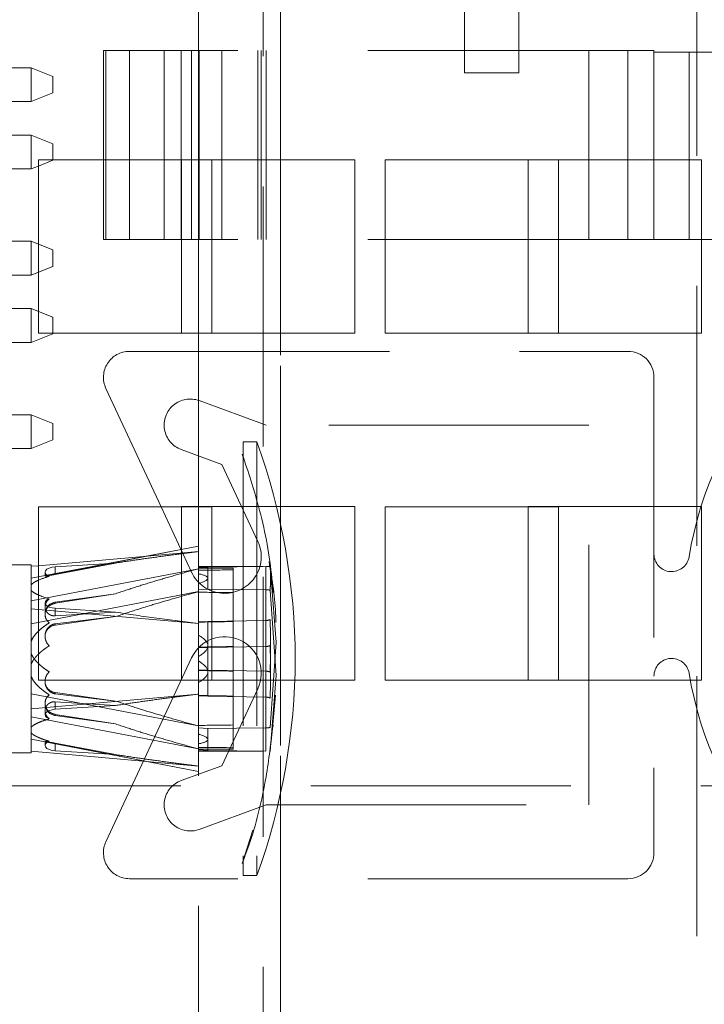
# Paper-space layout '2' of a CAD drawing. Header units: inches. Extents: x 1 to 109, y 1 to 85.
# Tile 29 of 134: x 86.678 to 87.336, y 14.114 to 15.06. Entities that reach past the tile are written whole.
import ezdxf

# ---------------------------------------------------------------- set-up
doc = ezdxf.new("R2010")
doc.units = ezdxf.units.IN
doc.header["$MEASUREMENT"] = 0
doc.linetypes.add('HIDDEN', pattern=[0.075, 0.05, -0.025])

psp = doc.layouts.new('2')

# ---------------------------------------------------------------- linework, layer by layer
at = {"color": 7, "linetype": 'HIDDEN', "lineweight": 0, "ltscale": 5}
for p, q in [((86.91218, 13.15024), (86.91218, 19.11299)), ((86.92884, 19.11299), (86.92884, 13.15024)), ((87.32884, 15.92973), (87.32884, 13.15024)), ((86.92884, 15.85297), (86.92884, 13.89701)), ((86.84993, 14.92574), (86.84993, 15.0924)), ((87.1055, 15.0924), (87.1055, 15.00924)), ((87.158, 15.0924), (87.158, 15.00924)), ((86.78359, 15.0309), (86.75859, 15.0309)), ((86.75859, 15.0309), (86.75859, 14.92574)), ((86.76093, 15.0309), (86.76093, 14.84924)), ((87.26276, 15.0309), (86.78359, 15.0309)), ((86.78359, 15.0309), (86.78359, 14.84924)), ((86.78359, 14.92574), (86.78359, 15.0309)), ((86.81693, 15.0309), (86.81693, 14.84924)), ((86.83338, 15.0309), (86.83338, 14.84924)), ((86.84331, 14.84924), (86.84331, 15.0309)), ((86.85048, 15.0309), (86.85048, 14.84924)), ((86.87247, 14.84924), (86.87247, 15.0309)), ((86.90697, 15.0309), (86.90697, 14.84924)), ((86.91026, 14.84924), (86.91026, 15.0309)), ((86.91502, 15.0309), (86.91502, 14.84924)), ((87.22526, 15.0309), (87.22526, 14.84924)), ((87.26276, 15.0309), (87.26276, 14.84924)), ((87.28776, 15.0309), (87.26276, 15.0309)), ((87.28776, 14.84924), (87.28776, 15.0309)), ((87.28776, 15.02924), (87.32147, 15.02924)), ((87.32147, 15.02924), (87.32147, 14.84924)), ((87.40318, 15.02924), (87.32147, 15.02924)), ((86.55167, 15.01414), (86.68917, 15.01414)), ((86.68917, 14.98164), (86.68917, 15.01414)), ((86.68917, 15.01414), (86.71, 15.00581)), ((86.71, 15.00581), (86.71, 14.98997)), ((87.158, 15.00924), (87.1055, 15.00924)), ((86.71, 14.98997), (86.68917, 14.98164)), ((86.68917, 14.98164), (86.55167, 14.98164)), ((86.68917, 14.94945), (86.55167, 14.94945)), ((86.68917, 14.91695), (86.68917, 14.94945)), ((86.71, 14.94112), (86.68917, 14.94945)), ((86.71, 14.92574), (86.71, 14.94112)), ((86.68917, 14.91695), (86.69609, 14.91972)), ((87.00026, 14.9259), (86.83359, 14.9259)), ((86.83359, 14.9259), (86.83359, 14.84924)), ((87.00026, 14.75924), (87.00026, 14.9259)), ((87.33359, 14.9259), (87.16693, 14.9259)), ((87.16693, 14.9259), (87.16693, 14.75924)), ((87.33359, 14.75924), (87.33359, 14.9259)), ((86.55167, 14.91695), (86.68917, 14.91695)), ((86.54334, 14.84747), (86.68917, 14.84747)), ((86.68917, 14.81497), (86.68917, 14.84747)), ((86.68917, 14.84747), (86.69609, 14.84471)), ((87.26276, 14.84924), (86.84993, 14.84924)), ((87.28776, 14.84924), (87.26276, 14.84924)), ((87.32147, 14.84924), (87.28776, 14.84924)), ((87.36276, 14.84924), (87.32147, 14.84924)), ((86.68917, 14.81497), (86.54334, 14.81497)), ((86.69609, 14.81774), (86.68917, 14.81497)), ((86.68917, 14.78279), (86.55167, 14.78279)), ((86.68917, 14.75029), (86.68917, 14.78279)), ((86.69609, 14.78002), (86.68917, 14.78279)), ((86.68917, 14.75029), (86.71, 14.75862)), ((86.71, 14.75862), (86.71, 14.75907)), ((86.84993, 14.75924), (87.00026, 14.75924)), ((86.84993, 14.5924), (86.84993, 14.75907)), ((87.16693, 14.75924), (87.33359, 14.75924)), ((86.55167, 14.75029), (86.68917, 14.75029)), ((86.78359, 14.74174), (87.26276, 14.74174)), ((87.28776, 14.71674), (87.28776, 14.26007)), ((86.81399, 14.5924), (86.76093, 14.70617)), ((86.91502, 14.6709), (86.85048, 14.69439)), ((86.55167, 14.68081), (86.68917, 14.68081)), ((86.68917, 14.64831), (86.68917, 14.68081)), ((86.68917, 14.68081), (86.71, 14.67247)), ((86.71, 14.67247), (86.71, 14.65664)), ((87.22526, 14.6709), (86.91502, 14.6709)), ((87.22526, 14.3059), (87.22526, 14.6709)), ((86.71, 14.65664), (86.68917, 14.64831)), ((86.89271, 14.65465), (86.89271, 14.63203)), ((86.90608, 14.65465), (86.89271, 14.65465)), ((86.90608, 14.65465), (86.90608, 14.63203)), ((86.68917, 14.64831), (86.55167, 14.64831)), ((86.87247, 14.63318), (86.83338, 14.64741)), ((86.89394, 14.63703), (86.89192, 14.64279)), ((86.87247, 14.63318), (86.90697, 14.5592)), ((86.89271, 14.63203), (86.89271, 14.23799)), ((86.90608, 14.63203), (86.90608, 14.23799)), ((87.00026, 14.59257), (86.83359, 14.59257)), ((86.83359, 14.59257), (86.83359, 14.4259)), ((87.00026, 14.4259), (87.00026, 14.59257)), ((87.33359, 14.59257), (87.16693, 14.59257)), ((87.16693, 14.59257), (87.16693, 14.4259)), ((87.33359, 14.4259), (87.33359, 14.59257)), ((86.84993, 14.55459), (86.83313, 14.55135)), ((86.84993, 14.55459), (86.83314, 14.55132)), ((86.79972, 14.54493), (86.68916, 14.52366)), ((86.80067, 14.54501), (86.84993, 14.54935)), ((86.68916, 14.53654), (86.66292, 14.53654)), ((86.68916, 14.3561), (86.68916, 14.53654)), ((86.68916, 14.53519), (86.69609, 14.5358)), ((86.68916, 14.50197), (86.84993, 14.53289)), ((86.77025, 14.53837), (86.71231, 14.52744)), ((86.77025, 14.53837), (86.76463, 14.53801)), ((86.91218, 14.53507), (86.84993, 14.53507)), ((86.85889, 14.53453), (86.84993, 14.5339)), ((86.88317, 14.53326), (86.84993, 14.53326)), ((86.85889, 14.53453), (86.91468, 14.53497)), ((86.85889, 14.52382), (86.85889, 14.53453)), ((86.88317, 14.53326), (86.88317, 14.5317)), ((86.88317, 14.5317), (86.88317, 14.50989)), ((86.91468, 14.53497), (86.91468, 14.51267)), ((86.91872, 14.53536), (86.92451, 14.46219)), ((86.70242, 14.52952), (86.70242, 14.52582)), ((86.70477, 14.52637), (86.70301, 14.52603)), ((86.71231, 14.52784), (86.71231, 14.52744)), ((86.85889, 14.51311), (86.85889, 14.52382)), ((86.84993, 14.51262), (86.85889, 14.51311)), ((86.91468, 14.51267), (86.85889, 14.51311)), ((86.91468, 14.35767), (86.91468, 14.51267)), ((86.92451, 14.43045), (86.91872, 14.51228)), ((86.84993, 14.51085), (86.68916, 14.47992)), ((86.71231, 14.49968), (86.77025, 14.5089)), ((86.77025, 14.5089), (86.71231, 14.50084)), ((86.88317, 14.50989), (86.88317, 14.35938)), ((86.68916, 14.49432), (86.69609, 14.49371)), ((86.70242, 14.49999), (86.70242, 14.49629)), ((86.71231, 14.50084), (86.71231, 14.49968)), ((86.71231, 14.49483), (86.71231, 14.4876)), ((86.70242, 14.48959), (86.70242, 14.48899)), ((86.71231, 14.4876), (86.77025, 14.49114)), ((86.77025, 14.48686), (86.71231, 14.47996)), ((86.71231, 14.4788), (86.77025, 14.48686)), ((86.71231, 14.4788), (86.71231, 14.47996)), ((86.84993, 14.48194), (86.85889, 14.48219)), ((86.91468, 14.48315), (86.85889, 14.48219)), ((86.85889, 14.48219), (86.85889, 14.4588)), ((86.70242, 14.46814), (86.70242, 14.46754)), ((86.85889, 14.45722), (86.84993, 14.45716)), ((86.85889, 14.4588), (86.85889, 14.45722)), ((86.91468, 14.45819), (86.85889, 14.45722)), ((86.85889, 14.45722), (86.85889, 14.43384)), ((86.92451, 14.46219), (86.91872, 14.38036)), ((86.76093, 14.27063), (86.84331, 14.44729)), ((86.85889, 14.43541), (86.84993, 14.43548)), ((86.85889, 14.43541), (86.91468, 14.43445)), ((86.85889, 14.43384), (86.85889, 14.41045)), ((86.91872, 14.35727), (86.92451, 14.43045)), ((86.70242, 14.42509), (86.70242, 14.4245)), ((86.83359, 14.4259), (87.00026, 14.4259)), ((86.84993, 13.95905), (86.84993, 14.42574)), ((86.90697, 14.41761), (86.87247, 14.34362)), ((87.16693, 14.4259), (87.33359, 14.4259)), ((86.68916, 14.41272), (86.84993, 14.38179)), ((86.84993, 14.41248), (86.68916, 14.39832)), ((86.71231, 14.41384), (86.71231, 14.41268)), ((86.77025, 14.40578), (86.71231, 14.41384)), ((86.77025, 14.40578), (86.71231, 14.41268)), ((86.85889, 14.41045), (86.84993, 14.41069)), ((86.85889, 14.41045), (86.91468, 14.40949)), ((86.92069, 14.37609), (86.92406, 14.4115)), ((86.70242, 14.40365), (86.70242, 14.40305)), ((86.71231, 14.40504), (86.77025, 14.40149)), ((86.71231, 14.40504), (86.71231, 14.3978)), ((86.71231, 14.3978), (86.77025, 14.40149)), ((86.84993, 14.35975), (86.68916, 14.39067)), ((86.70242, 14.39635), (86.70242, 14.39265)), ((86.71231, 14.39296), (86.77025, 14.38374)), ((86.71231, 14.39296), (86.71231, 14.3918)), ((86.71231, 14.3918), (86.77025, 14.38374)), ((86.85889, 14.37953), (86.84993, 14.38002)), ((86.85889, 14.37953), (86.91468, 14.37997)), ((86.85889, 14.36882), (86.85889, 14.37953)), ((86.68916, 14.36898), (86.84993, 14.33805)), ((86.70242, 14.36682), (86.70242, 14.36312)), ((86.70301, 14.36661), (86.84993, 14.33805)), ((86.77025, 14.35427), (86.71231, 14.3652)), ((86.71231, 14.35796), (86.71231, 14.3652)), ((86.85889, 14.35811), (86.85889, 14.36882)), ((86.66292, 14.3561), (86.68916, 14.3561)), ((86.84993, 14.34329), (86.68916, 14.35745)), ((86.71231, 14.35796), (86.77025, 14.35427)), ((86.84993, 14.35938), (86.88317, 14.35938)), ((86.85889, 14.35811), (86.84993, 14.35874)), ((86.84993, 14.35757), (86.91218, 14.35757)), ((86.91468, 14.35767), (86.85889, 14.35811)), ((86.83338, 14.32939), (86.87247, 14.34362)), ((95.83289, 14.3244), (84.68443, 14.3244)), ((86.85048, 14.28241), (86.91502, 14.3059)), ((86.91502, 14.3059), (87.22526, 14.3059)), ((86.89201, 14.24982), (86.90223, 14.2816)), ((86.89271, 14.23799), (86.90608, 14.23799)), ((87.26276, 14.23507), (86.78359, 14.23507))]:
    psp.add_line(p, q, dxfattribs=at)
at = {"color": 7, "linetype": 'Continuous', "lineweight": 15, "ltscale": 5}
for p, q in [((86.86276, 14.92574), (86.69609, 14.92574)), ((86.69609, 14.92574), (86.69609, 14.75907)), ((86.69609, 14.91972), (86.71, 14.92529)), ((86.71, 14.92529), (86.71, 14.92574)), ((86.75859, 14.92574), (86.75859, 14.84924)), ((86.84993, 14.75907), (86.84993, 14.92574)), ((86.86276, 14.75907), (86.86276, 14.92574)), ((87.19609, 14.92574), (87.02943, 14.92574)), ((87.02943, 14.92574), (87.02943, 14.75907)), ((87.19609, 14.75907), (87.19609, 14.92574)), ((86.69609, 14.84471), (86.71, 14.83914)), ((86.78359, 14.84924), (86.75859, 14.84924)), ((86.84993, 14.84924), (86.78359, 14.84924)), ((86.83359, 14.84924), (86.83359, 14.75924)), ((86.71, 14.83914), (86.71, 14.82331)), ((86.71, 14.82331), (86.69609, 14.81774)), ((86.71, 14.77445), (86.69609, 14.78002)), ((86.71, 14.75907), (86.71, 14.77445)), ((86.69609, 14.75907), (86.86276, 14.75907)), ((86.83359, 14.75924), (86.84993, 14.75924)), ((87.02943, 14.75907), (87.19609, 14.75907)), ((86.86276, 14.5924), (86.69609, 14.5924)), ((86.69609, 14.5924), (86.69609, 14.42574)), ((86.84331, 14.52951), (86.81399, 14.5924)), ((86.84993, 14.42574), (86.84993, 14.5924)), ((86.86276, 14.42574), (86.86276, 14.5924)), ((87.19609, 14.5924), (87.02943, 14.5924)), ((87.02943, 14.5924), (87.02943, 14.42574)), ((87.19609, 14.42574), (87.19609, 14.5924)), ((86.83314, 14.55132), (86.70477, 14.52637)), ((86.83313, 14.55135), (86.79972, 14.54493)), ((86.69609, 14.5358), (86.80067, 14.54501)), ((86.76463, 14.53801), (86.71231, 14.53467)), ((86.69609, 14.49371), (86.84993, 14.48016)), ((86.77025, 14.49114), (86.71231, 14.49483)), ((86.69609, 14.42574), (86.86276, 14.42574)), ((87.02943, 14.42574), (87.19609, 14.42574))]:
    psp.add_line(p, q, dxfattribs=at)
at = {"color": 8, "linetype": 'Continuous', "lineweight": 15, "ltscale": 5}
for p, q in [((86.78359, 14.84924), (86.78359, 14.92574)), ((86.71231, 14.53467), (86.71231, 14.52784))]:
    psp.add_line(p, q, dxfattribs=at)
at = {"color": 7, "linetype": 'Continuous', "lineweight": 15, "ltscale": 5, "flags": 128}
for points in [[(86.70648, 14.52555), (86.7043, 14.52667), (86.70291, 14.52802), (86.70242, 14.52949), (86.70288, 14.53097), (86.70423, 14.53233), (86.70638, 14.53345), (86.70915, 14.53426), (86.71231, 14.53467)], [(86.71231, 14.49483), (86.70915, 14.49525), (86.70638, 14.49606), (86.70423, 14.49718), (86.70288, 14.49854), (86.70242, 14.50002), (86.70291, 14.50149), (86.7043, 14.50284), (86.70648, 14.50396)]]:
    psp.add_lwpolyline(points, dxfattribs=at)
at = {"color": 7, "linetype": 'HIDDEN', "lineweight": 0, "ltscale": 5, "flags": 128}
for points in [[(86.70648, 14.38868), (86.7043, 14.3898), (86.70291, 14.39115), (86.70242, 14.39262), (86.70288, 14.3941), (86.70423, 14.39546), (86.70638, 14.39658), (86.70915, 14.39739), (86.71231, 14.3978)], [(86.70648, 14.36709), (86.7043, 14.36597), (86.70291, 14.36462), (86.70242, 14.36314), (86.70288, 14.36167), (86.70423, 14.36031), (86.70638, 14.35918), (86.70915, 14.35838), (86.71231, 14.35796)]]:
    psp.add_lwpolyline(points, dxfattribs=at)
at = {"color": 7, "linetype": 'HIDDEN', "lineweight": 0, "ltscale": 25}
for centre, radius, start, end in [((86.78359, 14.71674), 0.025, 90, 205), ((87.26276, 14.71674), 0.025, 0, 90), ((87.66276, 14.4884), 0.34583, 138.64218, 170.69925), ((86.84193, 14.6709), 0.025, 70, 250), ((86.31963, 14.44335), 0.62336, 0.27332, 19.81479), ((86.87514, 14.54435), 0.03512, 205, 25), ((87.30473, 14.54704), 0.01697, 180, 350.69925), ((86.91474, 14.55535), 0.02038, 269.84049, 281.26651), ((86.91474, 14.49229), 0.02038, 78.73349, 90.15951), ((86.71377, 14.4896), 0.01134, 97.42877, 229.94628), ((86.91468, 14.49308), 0.00993, 269.99151, 293.98303), ((86.71377, 14.46756), 0.01134, 97.42877, 229.94628), ((86.87514, 14.43245), 0.03512, 335, 155), ((86.91468, 14.46812), 0.00993, 269.99151, 293.98303), ((86.31963, 14.44929), 0.62336, 340.18521, 359.72668), ((87.30473, 14.42977), 0.01697, 9.30075, 180), ((86.71377, 14.42508), 0.01134, 130.05372, 262.57123), ((86.91468, 14.42452), 0.00993, 66.01697, 90.00849), ((87.66276, 14.4884), 0.34583, 189.30075, 221.35782), ((86.71377, 14.40304), 0.01134, 130.05372, 262.57123), ((86.91468, 14.39956), 0.00993, 66.01697, 90.00849), ((86.91474, 14.40034), 0.02038, 269.84049, 281.26651), ((86.84193, 14.3059), 0.025, 110, 290), ((86.78359, 14.26007), 0.025, 155, 270), ((87.26276, 14.26007), 0.025, 270, 0)]:
    psp.add_arc(centre, radius, start, end, dxfattribs=at)
for centre, major_axis, ratio, start_param, end_param in [((85.50499, 14.44632), (4.98092, 0.03941), 0.015559, 1.290323, 1.297262), ((85.61556, 14.44632), (1.24333, 0.07758), 0.031568, 6.281216, 6.401386), ((85.61556, 14.44632), (1.24333, 0.07758), 0.031568, 6.161045, 6.281216), ((85.50499, 14.44632), (4.98092, -0.03941), 0.015559, 1.290569, 1.297508), ((85.50499, 14.44632), (4.98092, 0.08604), 0.002505, 1.290403, 1.297342), ((85.61556, 14.44632), (1.24333, 0.01254), 0.069195, 6.282487, 6.402658), ((85.61556, 14.44632), (1.24333, 0.01254), 0.069195, 6.162317, 6.282487), ((85.50499, 14.44632), (4.98092, 0.08604), 0.002505, 4.985757, 4.992696), ((85.61556, 14.44632), (1.24333, -0.01254), 0.069195, 0.000698, 0.120868), ((85.50499, 14.44632), (4.98092, -0.08604), 0.002505, 1.290489, 1.297428), ((85.61556, 14.44632), (1.24333, -0.01254), 0.069195, 6.163713, 6.283883), ((85.50499, 14.44632), (4.98092, -0.08604), 0.002505, 4.985844, 4.992782), ((85.50499, 14.44632), (4.98092, 0.03941), 0.015559, 4.985677, 4.992616), ((85.61556, 14.44632), (1.24333, -0.07758), 0.031568, 0.00197, 0.12214), ((85.61556, 14.44632), (1.24333, -0.07758), 0.031568, 6.164985, 6.285155), ((85.50499, 14.44632), (4.98092, -0.03941), 0.015559, 4.985924, 4.992862)]:
    psp.add_ellipse(centre, major_axis=major_axis, ratio=ratio, start_param=start_param, end_param=end_param, dxfattribs=at)
at = {"color": 7, "linetype": 'HIDDEN', "lineweight": 0, "ltscale": 5}
for points, knots in [([(86.92147, 14.50993), (86.92106, 14.51581), (86.91907, 14.54378), (86.90987, 14.58861), (86.89758, 14.62622), (86.89216, 14.6428)], [0, 0, 0, 0, 0.129724, 0.616501, 1, 1, 1, 1]), ([(86.89271, 14.6399), (86.89271, 14.64019), (86.89271, 14.6418), (86.89271, 14.64254), (86.89271, 14.6433), (86.89271, 14.64304), (86.89271, 14.64297)], [0, 0, 0, 0, 0.119796, 0.645744, 0.904663, 1, 1, 1, 1]), ([(86.84993, 14.54935), (86.84324, 14.54851), (86.82987, 14.54682), (86.8099, 14.54416), (86.78999, 14.54138), (86.77683, 14.53937), (86.77025, 14.53837)], [0, 0, 0, 0, 0.249878, 0.499787, 0.749848, 1, 1, 1, 1]), ([(86.77025, 14.5089), (86.77682, 14.5111), (86.78997, 14.51549), (86.80987, 14.52154), (86.82985, 14.52736), (86.84323, 14.53105), (86.84993, 14.53289)], [0, 0, 0, 0, 0.249801, 0.499715, 0.749839, 1, 1, 1, 1]), ([(86.92423, 14.48115), (86.92421, 14.48312), (86.92406, 14.50278), (86.92073, 14.52222), (86.91773, 14.53972)], [0, 0, 0, 0, 0.1003404, 1, 1, 1, 1]), ([(86.91872, 14.51228), (86.91887, 14.5142), (86.91918, 14.51804), (86.9193, 14.52381), (86.91918, 14.52959), (86.91887, 14.53344), (86.91872, 14.53536)], [0, 0, 0, 0, 0.249719, 0.49955, 0.749719, 1, 1, 1, 1]), ([(86.68916, 14.51755), (86.68952, 14.5179), (86.69023, 14.5186), (86.69165, 14.51959), (86.69327, 14.52054), (86.69476, 14.5213), (86.69575, 14.52172), (86.69609, 14.52186)], [0, 0, 0, 0, 0.214804, 0.432498, 0.656815, 0.882569, 1, 1, 1, 1]), ([(86.71231, 14.52744), (86.71178, 14.52734), (86.7107, 14.52714), (86.70915, 14.52689), (86.70769, 14.52667), (86.70638, 14.52649), (86.70521, 14.52634), (86.7042, 14.52621), (86.70337, 14.5261), (86.70275, 14.52598), (86.70241, 14.52588), (86.7024, 14.52577), (86.70276, 14.52567), (86.70339, 14.5256), (86.7041, 14.52555), (86.70478, 14.52553), (86.70556, 14.52553), (86.70617, 14.52555), (86.70648, 14.52555)], [0, 0, 0, 0, 0.0582861, 0.1183308, 0.1766118, 0.236503, 0.2966386, 0.3581532, 0.4260787, 0.4955649, 0.5719896, 0.6503621, 0.7317599, 0.8155141, 0.860539, 0.9059722, 0.9527444, 1, 1, 1, 1]), ([(86.68916, 14.51196), (86.68994, 14.51127), (86.69154, 14.50987), (86.69408, 14.50847), (86.69575, 14.50781), (86.69609, 14.50768)], [0, 0, 0, 0, 0.433808, 0.885611, 1, 1, 1, 1]), ([(86.84993, 14.51085), (86.84324, 14.50901), (86.82987, 14.50532), (86.8099, 14.49951), (86.78999, 14.49345), (86.77683, 14.48905), (86.77025, 14.48686)], [0, 0, 0, 0, 0.249878, 0.499787, 0.749848, 1, 1, 1, 1]), ([(86.70282, 14.49871), (86.70272, 14.4984), (86.70244, 14.49752), (86.70238, 14.49601), (86.70261, 14.49424), (86.70314, 14.4928), (86.70376, 14.49171), (86.70449, 14.4907), (86.70538, 14.48981), (86.70641, 14.48906), (86.70747, 14.48845), (86.70887, 14.48791), (86.71058, 14.48757), (86.71176, 14.48759), (86.71231, 14.4876)], [0, 0, 0, 0, 0.059707, 0.171036, 0.285506, 0.39809, 0.456011, 0.514438, 0.620404, 0.675206, 0.730601, 0.822093, 0.917053, 1, 1, 1, 1]), ([(86.70648, 14.48092), (86.70598, 14.48135), (86.70497, 14.48222), (86.70383, 14.4838), (86.70299, 14.48553), (86.7025, 14.48737), (86.70236, 14.48929), (86.70261, 14.49122), (86.70314, 14.4928), (86.70376, 14.49401), (86.70449, 14.49514), (86.70538, 14.49618), (86.70641, 14.4971), (86.70747, 14.49788), (86.70887, 14.49867), (86.71058, 14.49933), (86.71176, 14.49957), (86.71231, 14.49968)], [0, 0, 0, 0, 0.078222, 0.158766, 0.236964, 0.317287, 0.398119, 0.481232, 0.562975, 0.605029, 0.647451, 0.724389, 0.764179, 0.804399, 0.870828, 0.939775, 1, 1, 1, 1]), ([(86.91872, 14.48401), (86.91887, 14.47982), (86.91918, 14.47142), (86.9193, 14.45882), (86.91918, 14.44621), (86.91887, 14.4378), (86.91872, 14.43359)], [0, 0, 0, 0, 0.2497189, 0.49955, 0.7497186, 1, 1, 1, 1]), ([(86.68916, 14.46344), (86.68994, 14.46496), (86.69152, 14.46804), (86.69545, 14.47245), (86.70043, 14.47683), (86.70445, 14.47955), (86.70648, 14.48092)], [0, 0, 0, 0, 0.204258, 0.416988, 0.706492, 1, 1, 1, 1]), ([(86.71231, 14.47996), (86.71178, 14.47988), (86.7107, 14.4797), (86.70915, 14.47912), (86.70769, 14.47831), (86.70638, 14.4773), (86.70521, 14.47609), (86.7042, 14.47468), (86.70337, 14.47307), (86.70275, 14.47124), (86.70241, 14.46925), (86.7024, 14.46712), (86.70276, 14.46496), (86.70339, 14.46318), (86.7041, 14.46179), (86.70478, 14.46075), (86.70556, 14.45976), (86.70617, 14.45917), (86.70648, 14.45888)], [0, 0, 0, 0, 0.058286, 0.118331, 0.176612, 0.236503, 0.296639, 0.358153, 0.426079, 0.495565, 0.57199, 0.650362, 0.73176, 0.815514, 0.860539, 0.905972, 0.952744, 1, 1, 1, 1]), ([(86.70648, 14.45888), (86.7055, 14.45823), (86.70353, 14.45692), (86.70068, 14.45482), (86.69792, 14.45258), (86.69553, 14.45036), (86.69351, 14.44821), (86.69184, 14.44612), (86.69032, 14.44388), (86.68955, 14.44223), (86.68916, 14.4414)], [0, 0, 0, 0, 0.1413316, 0.2828901, 0.4254482, 0.5685547, 0.674366, 0.7807325, 0.8896519, 1, 1, 1, 1]), ([(86.91872, 14.40863), (86.91887, 14.41282), (86.91918, 14.42122), (86.9193, 14.43382), (86.91918, 14.44643), (86.91887, 14.45484), (86.91872, 14.45905)], [0, 0, 0, 0, 0.249719, 0.49955, 0.749719, 1, 1, 1, 1]), ([(86.68916, 14.45124), (86.68952, 14.45047), (86.69023, 14.44894), (86.69165, 14.44678), (86.69327, 14.44471), (86.69528, 14.44253), (86.69768, 14.44027), (86.70049, 14.43796), (86.70342, 14.43579), (86.70546, 14.43444), (86.70648, 14.43376)], [0, 0, 0, 0, 0.1015333, 0.2044325, 0.310462, 0.4171713, 0.5615513, 0.7066309, 0.8531687, 1, 1, 1, 1]), ([(86.68916, 14.42919), (86.68994, 14.42768), (86.69152, 14.4246), (86.69545, 14.42018), (86.70043, 14.41581), (86.70445, 14.41309), (86.70648, 14.41172)], [0, 0, 0, 0, 0.204258, 0.416988, 0.706492, 1, 1, 1, 1]), ([(86.71231, 14.41268), (86.71178, 14.41276), (86.7107, 14.41294), (86.70915, 14.41352), (86.70769, 14.41433), (86.70638, 14.41534), (86.70521, 14.41655), (86.7042, 14.41796), (86.70337, 14.41957), (86.70275, 14.4214), (86.70241, 14.42339), (86.7024, 14.42551), (86.70276, 14.42767), (86.70339, 14.42946), (86.7041, 14.43085), (86.70478, 14.43189), (86.70556, 14.43288), (86.70617, 14.43346), (86.70648, 14.43376)], [0, 0, 0, 0, 0.0582861, 0.1183308, 0.1766118, 0.236503, 0.2966386, 0.3581532, 0.4260787, 0.4955649, 0.5719896, 0.6503621, 0.7317599, 0.8155141, 0.860539, 0.9059722, 0.9527444, 1, 1, 1, 1]), ([(86.70648, 14.41172), (86.70598, 14.41129), (86.70497, 14.41042), (86.70383, 14.40884), (86.70299, 14.40711), (86.7025, 14.40527), (86.70236, 14.40335), (86.70261, 14.40142), (86.70314, 14.39984), (86.70376, 14.39863), (86.70449, 14.3975), (86.70538, 14.39646), (86.70641, 14.39554), (86.70747, 14.39476), (86.70887, 14.39397), (86.71058, 14.3933), (86.71176, 14.39307), (86.71231, 14.39296)], [0, 0, 0, 0, 0.078222, 0.158766, 0.236964, 0.317287, 0.398119, 0.481232, 0.562975, 0.605029, 0.647451, 0.724389, 0.764179, 0.804399, 0.870828, 0.939775, 1, 1, 1, 1]), ([(86.77025, 14.40149), (86.77682, 14.4025), (86.78997, 14.40451), (86.80987, 14.40728), (86.82985, 14.40995), (86.84323, 14.41164), (86.84993, 14.41248)], [0, 0, 0, 0, 0.249801, 0.499715, 0.749839, 1, 1, 1, 1]), ([(86.70648, 14.38868), (86.70598, 14.38912), (86.70497, 14.39), (86.70383, 14.39152), (86.70299, 14.39315), (86.7025, 14.39485), (86.70236, 14.39663), (86.70261, 14.3984), (86.70314, 14.39984), (86.70376, 14.40093), (86.70449, 14.40194), (86.70538, 14.40283), (86.70641, 14.40358), (86.70747, 14.40419), (86.70887, 14.40473), (86.71058, 14.40507), (86.71176, 14.40505), (86.71231, 14.40504)], [0, 0, 0, 0, 0.078222, 0.158766, 0.236964, 0.317287, 0.398119, 0.481232, 0.562975, 0.605029, 0.647451, 0.724389, 0.764179, 0.804399, 0.870828, 0.939775, 1, 1, 1, 1]), ([(86.84993, 14.38179), (86.84324, 14.38363), (86.82987, 14.38732), (86.8099, 14.39313), (86.78999, 14.39919), (86.77683, 14.40358), (86.77025, 14.40578)], [0, 0, 0, 0, 0.249878, 0.499787, 0.749848, 1, 1, 1, 1]), ([(86.68916, 14.38068), (86.68994, 14.38137), (86.69152, 14.38278), (86.69545, 14.3848), (86.70043, 14.38681), (86.70445, 14.38805), (86.70648, 14.38868)], [0, 0, 0, 0, 0.2042577, 0.4169885, 0.7064919, 1, 1, 1, 1]), ([(86.77025, 14.38374), (86.77682, 14.38154), (86.78997, 14.37715), (86.80987, 14.3711), (86.82985, 14.36528), (86.84323, 14.36159), (86.84993, 14.35975)], [0, 0, 0, 0, 0.249801, 0.499715, 0.749839, 1, 1, 1, 1]), ([(86.89207, 14.2499), (86.89464, 14.25681), (86.90466, 14.28371), (86.9151, 14.32817), (86.91959, 14.36595), (86.92156, 14.38255)], [0, 0, 0, 0, 0.162347, 0.631837, 1, 1, 1, 1]), ([(86.70648, 14.36709), (86.7055, 14.36738), (86.70353, 14.36798), (86.70068, 14.36894), (86.69792, 14.36997), (86.69553, 14.37099), (86.69351, 14.37197), (86.69184, 14.37293), (86.69032, 14.37395), (86.68955, 14.37471), (86.68916, 14.37509)], [0, 0, 0, 0, 0.141332, 0.28289, 0.425448, 0.568555, 0.674366, 0.780733, 0.889652, 1, 1, 1, 1]), ([(86.71231, 14.3652), (86.71178, 14.3653), (86.7107, 14.3655), (86.70915, 14.36575), (86.70769, 14.36597), (86.70638, 14.36615), (86.70521, 14.3663), (86.7042, 14.36643), (86.70337, 14.36654), (86.70275, 14.36665), (86.70241, 14.36676), (86.7024, 14.36687), (86.70276, 14.36697), (86.70339, 14.36704), (86.7041, 14.36708), (86.70478, 14.3671), (86.70556, 14.36711), (86.70617, 14.36709), (86.70648, 14.36709)], [0, 0, 0, 0, 0.058286, 0.118331, 0.176612, 0.236503, 0.296639, 0.358153, 0.426079, 0.495565, 0.57199, 0.650362, 0.73176, 0.815514, 0.860539, 0.905972, 0.952744, 1, 1, 1, 1]), ([(86.84993, 14.34329), (86.84324, 14.34413), (86.82987, 14.34582), (86.8099, 14.34848), (86.78999, 14.35125), (86.77683, 14.35327), (86.77025, 14.35427)], [0, 0, 0, 0, 0.249878, 0.499787, 0.749848, 1, 1, 1, 1]), ([(86.84993, 14.35975), (86.84993, 14.358), (86.84993, 14.3545), (86.84993, 14.35002), (86.84993, 14.34614), (86.84993, 14.34311), (86.84993, 14.34026), (86.84993, 14.33832), (86.84993, 14.33824), (86.84993, 14.33821)], [0, 0, 0, 0, 0.129548, 0.260207, 0.392274, 0.525491, 0.641153, 0.858159, 1, 1, 1, 1])]:
    psp.add_open_spline(points, degree=3, knots=knots, dxfattribs=at)
at = {"color": 7, "linetype": 'Continuous', "lineweight": 15, "ltscale": 5}
for points, knots in [([(86.69609, 14.52186), (86.69662, 14.5221), (86.69802, 14.52271), (86.70049, 14.52363), (86.70342, 14.52462), (86.70546, 14.52524), (86.70648, 14.52555)], [0, 0, 0, 0, 0.1685365, 0.4436619, 0.7215526, 1, 1, 1, 1]), ([(86.69609, 14.50768), (86.69753, 14.50707), (86.70076, 14.50569), (86.70444, 14.50458), (86.70648, 14.50396)], [0, 0, 0, 0, 0.445323, 1, 1, 1, 1]), ([(86.70648, 14.50396), (86.70598, 14.50352), (86.70496, 14.50264), (86.70384, 14.50112), (86.7031, 14.49979), (86.70289, 14.49897), (86.70282, 14.49871)], [0, 0, 0, 0, 0.28555, 0.579575, 0.865035, 1, 1, 1, 1]), ([(86.77025, 14.49114), (86.77682, 14.49014), (86.78997, 14.48813), (86.80987, 14.48535), (86.82985, 14.48269), (86.84323, 14.481), (86.84993, 14.48016)], [0, 0, 0, 0, 0.249801, 0.499715, 0.749839, 1, 1, 1, 1])]:
    psp.add_open_spline(points, degree=3, knots=knots, dxfattribs=at)

doc.saveas('drawing.dxf')
